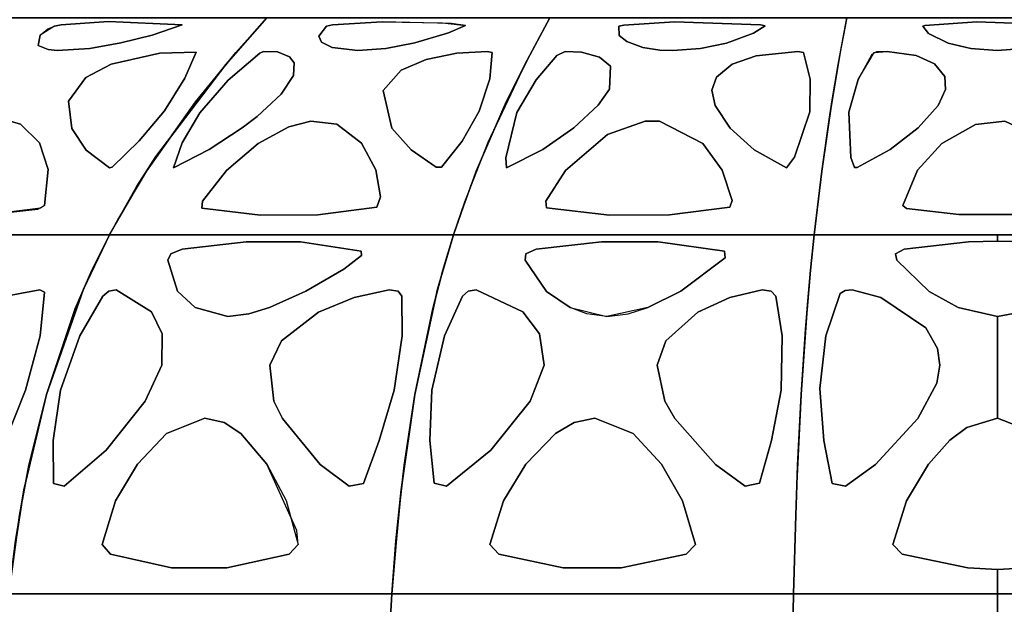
# Model space of a CAD drawing. Header units: centimetres. Extents: x -23.7 to 23.7, y -29.6 to 29.6.
# Tile 22 of 32: x -9.6 to 0.1, y 16.5 to 22.3. Entities that reach past the tile are written whole.
import ezdxf

# ---------------------------------------------------------------- set-up
doc = ezdxf.new("R2010")
doc.units = ezdxf.units.CM
doc.layers.get('0').update_dxf_attribs({"true_color": 0x5890e1})

msp = doc.modelspace()

# ---------------------------------------------------------------- linework, layer by layer
at = {"color": 121, "true_color": 0xa6e5e5}
for points in [[(-9.5017, 20.1519, 0), (-11.0577, 20.1519, 0), (-11.2521, 20.1519, 0), (-11.8356, 20.1519, 0), (-11.5939, 20.474, 0), (-11.3443, 20.7757, 0), (-10.8258, 21.3271, 0), (-10.2883, 21.823, 0), (-9.7403, 22.2807, 0), (-9.1002, 22.2807, 0), (-7.82, 22.2807, 0), (-7.18, 22.2807, 0), (-7.4833, 21.9403, 0), (-7.8818, 21.4556, 0), (-8.3618, 20.7757, 0), (-8.6355, 20.3156, 0), (-8.7238, 20.1519, 0)], [(-11.2521, 20.1519, 0), (-9.3073, 20.1519, 0), (-8.7238, 20.1519, 0), (-8.3618, 20.7757, 0), (-7.8818, 21.4556, 0), (-7.4833, 21.9403, 0), (-7.18, 22.2807, 0), (-7.82, 22.2807, 0), (-9.1002, 22.2807, 0), (-9.7403, 22.2807, 0), (-10.2883, 21.823, 0), (-11.2169, 20.9197, 0), (-11.47, 20.6272, 0), (-11.8356, 20.1519, 0)], [(-8.9161, 21.979, 0), (-8.6126, 22.0333, 0), (-8.3066, 22.1094, 0), (-8.0111, 22.2095, 0), (-8.7334, 22.2424, 0), (-9.1995, 22.2113, 0), (-9.2626, 22.199, 0), (-9.4054, 22.1096, 0), (-9.4235, 22.0086, 0), (-9.3264, 21.9681, 0), (-9.2383, 21.9583, 0)], [(-8.6126, 22.0333, 0), (-8.9161, 21.979, 0), (-9.2383, 21.9583, 0), (-9.3264, 21.9681, 0), (-9.4235, 22.0086, 0), (-9.4054, 22.1096, 0), (-9.3295, 22.1703, 0), (-9.2626, 22.199, 0), (-9.1995, 22.2113, 0), (-8.7334, 22.2424, 0), (-8.0111, 22.2095, 0), (-8.3066, 22.1094, 0)], [(-5.9804, 20.1519, 0), (-7.8797, 20.1519, 0), (-8.7238, 20.1519, 0), (-8.4544, 20.6272, 0), (-8.2679, 20.9197, 0), (-7.5837, 21.823, 0), (-7.18, 22.2807, 0), (-6.4854, 22.2807, 0), (-5.0963, 22.2807, 0), (-4.4018, 22.2807, 0), (-4.5876, 21.9403, 0), (-4.8316, 21.4556, 0), (-5.1256, 20.7757, 0), (-5.2932, 20.3156, 0), (-5.3473, 20.1519, 0)], [(-5.1256, 20.7757, 0), (-4.8316, 21.4556, 0), (-4.6491, 21.823, 0), (-4.4018, 22.2807, 0), (-5.0963, 22.2807, 0), (-6.4854, 22.2807, 0), (-7.18, 22.2807, 0), (-7.5837, 21.823, 0), (-8.2679, 20.9197, 0), (-8.4544, 20.6272, 0), (-8.7238, 20.1519, 0), (-8.0907, 20.1519, 0), (-5.9804, 20.1519, 0), (-5.3473, 20.1519, 0)], [(-5.7267, 22.0333, 0), (-6.0116, 21.9794, 0), (-6.2858, 21.9578, 0), (-6.5399, 21.9882, 0), (-6.6437, 22.042, 0), (-6.671, 22.0987, 0), (-6.5952, 22.198, 0), (-6.5371, 22.2099, 0), (-6.048, 22.2416, 0), (-5.4579, 22.231, 0), (-5.2301, 22.2058, 0), (-5.3986, 22.1313, 0)], [(-6.0116, 21.9794, 0), (-5.7267, 22.0333, 0), (-5.3986, 22.1313, 0), (-5.2301, 22.2058, 0), (-5.3704, 22.224, 0), (-6.048, 22.2416, 0), (-6.5371, 22.2099, 0), (-6.5952, 22.198, 0), (-6.671, 22.0987, 0), (-6.6437, 22.042, 0), (-6.5399, 21.9882, 0), (-6.2858, 21.9578, 0)], [(-2.4721, 20.1519, 0), (-4.4626, 20.1519, 0), (-5.3473, 20.1519, 0), (-5.2382, 20.474, 0), (-5.0099, 21.0594, 0), (-4.6491, 21.823, 0), (-4.4018, 22.2807, 0), (-3.6739, 22.2807, 0), (-2.2181, 22.2807, 0), (-1.4902, 22.2807, 0), (-1.5528, 21.9403, 0), (-1.635, 21.4556, 0), (-1.734, 20.7757, 0), (-1.7904, 20.3156, 0), (-1.8086, 20.1519, 0)], [(-4.6838, 20.1519, 0), (-2.4721, 20.1519, 0), (-1.8086, 20.1519, 0), (-1.734, 20.7757, 0), (-1.635, 21.4556, 0), (-1.5735, 21.823, 0), (-1.4902, 22.2807, 0), (-2.2181, 22.2807, 0), (-3.6739, 22.2807, 0), (-4.4018, 22.2807, 0), (-4.6491, 21.823, 0), (-5.0099, 21.0594, 0), (-5.1823, 20.6272, 0), (-5.3473, 20.1519, 0)], [(-2.4035, 22.1293, 0), (-2.6683, 22.0328, 0), (-2.9252, 21.9795, 0), (-3.1973, 21.9582, 0), (-3.3255, 21.9637, 0), (-3.492, 21.9897, 0), (-3.6483, 22.0462, 0), (-3.7235, 22.1049, 0), (-3.7265, 22.1978, 0), (-3.676, 22.2089, 0), (-3.1793, 22.241, 0), (-2.3376, 22.2115, 0), (-2.289, 22.2017, 0)], [(-3.1793, 22.241, 0), (-3.676, 22.2089, 0), (-3.7265, 22.1978, 0), (-3.7235, 22.1049, 0), (-3.6483, 22.0462, 0), (-3.492, 21.9897, 0), (-3.3255, 21.9637, 0), (-3.1973, 21.9582, 0), (-2.9252, 21.9795, 0), (-2.6683, 22.0328, 0), (-2.4035, 22.1293, 0), (-2.289, 22.2017, 0), (-2.3376, 22.2115, 0)], [(1.1109, 20.1519, 0), (-1.1349, 20.1519, 0), (-1.8086, 20.1519, 0), (-1.734, 20.7757, 0), (-1.6552, 21.3271, 0), (-1.5735, 21.823, 0), (-1.4902, 22.2807, 0), (-0.7511, 22.2807, 0), (0.7271, 22.2807, 0), (1.4662, 22.2807, 0), (1.5495, 21.823, 0), (1.6312, 21.3271, 0), (1.71, 20.7757, 0), (1.7846, 20.1519, 0)], [(-1.6552, 21.3271, 0), (-1.734, 20.7757, 0), (-1.7904, 20.3156, 0), (-1.8086, 20.1519, 0), (-0.9103, 20.1519, 0), (0.8863, 20.1519, 0), (1.7846, 20.1519, 0), (1.7291, 20.6272, 0), (1.6312, 21.3271, 0), (1.5495, 21.823, 0), (1.4662, 22.2807, 0), (0.7271, 22.2807, 0), (-0.7511, 22.2807, 0), (-1.4902, 22.2807, 0), (-1.5528, 21.9403, 0)], [(-0.2144, 22.2407, 0), (-0.7236, 22.2047, 0), (-0.7447, 22.198, 0), (-0.6868, 22.1259, 0), (-0.4934, 22.0317, 0), (-0.273, 21.9792, 0), (-0.0128, 21.9583, 0), (0.249, 21.9792, 0), (0.4694, 22.0317, 0), (0.6628, 22.1259, 0), (0.7231, 22.1953, 0), (0.679, 22.2083, 0)], [(-0.273, 21.9792, 0), (-0.4934, 22.0317, 0), (-0.6868, 22.1259, 0), (-0.7447, 22.198, 0), (-0.7236, 22.2047, 0), (-0.2144, 22.2407, 0), (0.679, 22.2083, 0), (0.7231, 22.1953, 0), (0.6628, 22.1259, 0), (0.4694, 22.0317, 0), (0.249, 21.9792, 0), (-0.0128, 21.9583, 0)], [(-8.1833, 21.3669, 0), (-7.9857, 21.6872, 0), (-7.8741, 21.9417, 0), (-8.2299, 21.9323, 0), (-8.7093, 21.8236, 0), (-8.9571, 21.6934, 0), (-9.1251, 21.4613, 0), (-9.0931, 21.1925, 0), (-8.9534, 20.9828, 0), (-8.7247, 20.8086, 0), (-8.6973, 20.8141, 0), (-8.4338, 21.0737, 0)], [(-7.9857, 21.6872, 0), (-8.1833, 21.3669, 0), (-8.4338, 21.0737, 0), (-8.6973, 20.8141, 0), (-8.7247, 20.8086, 0), (-8.9534, 20.9828, 0), (-9.0931, 21.1925, 0), (-9.1251, 21.4613, 0), (-8.9571, 21.6934, 0), (-8.7093, 21.8236, 0), (-8.2299, 21.9323, 0), (-7.8741, 21.9417, 0)], [(-7.8376, 21.3483, 0), (-8.0123, 21.0539, 0), (-8.0959, 20.8072, 0), (-7.7445, 20.9865, 0), (-7.4209, 21.2005, 0), (-7.2751, 21.3125, 0), (-7.0389, 21.532, 0), (-6.9187, 21.714, 0), (-6.9108, 21.8374, 0), (-6.9563, 21.8987, 0), (-7.0765, 21.9452, 0), (-7.2142, 21.9487, 0), (-7.2477, 21.9345, 0), (-7.5592, 21.6697, 0)], [(-8.0123, 21.0539, 0), (-7.8376, 21.3483, 0), (-7.5592, 21.6697, 0), (-7.2477, 21.9345, 0), (-7.2142, 21.9487, 0), (-7.0765, 21.9452, 0), (-6.9563, 21.8987, 0), (-6.9108, 21.8374, 0), (-6.9187, 21.714, 0), (-7.0389, 21.532, 0), (-7.2751, 21.3125, 0), (-7.4209, 21.2005, 0), (-7.7445, 20.9865, 0), (-8.0959, 20.8072, 0)], [(-4.9928, 21.6826, 0), (-5.0952, 21.3631, 0), (-5.2651, 21.0707, 0), (-5.4648, 20.8137, 0), (-5.5201, 20.8158, 0), (-5.7638, 20.9845, 0), (-5.9545, 21.1956, 0), (-6.0386, 21.5668, 0), (-5.8618, 21.7655, 0), (-5.6177, 21.8715, 0), (-5.3167, 21.9325, 0), (-5.019, 21.949, 0), (-4.969, 21.9394, 0)], [(-5.0952, 21.3631, 0), (-4.9928, 21.6826, 0), (-4.969, 21.9394, 0), (-5.019, 21.949, 0), (-5.3167, 21.9325, 0), (-5.6177, 21.8715, 0), (-5.8618, 21.7655, 0), (-6.0386, 21.5668, 0), (-5.9545, 21.1956, 0), (-5.7638, 20.9845, 0), (-5.5201, 20.8158, 0), (-5.4648, 20.8137, 0), (-5.2651, 21.0707, 0)], [(-3.9288, 21.4229, 0), (-4.1683, 21.2003, 0), (-4.471, 20.9871, 0), (-4.8278, 20.8083, 0), (-4.8346, 20.9057, 0), (-4.7256, 21.3501, 0), (-4.5372, 21.6704, 0), (-4.3332, 21.9111, 0), (-4.2543, 21.9504, 0), (-4.094, 21.9434, 0), (-3.916, 21.8952, 0), (-3.8076, 21.8055, 0), (-3.8165, 21.5806, 0)], [(-4.1683, 21.2003, 0), (-3.9288, 21.4229, 0), (-3.8165, 21.5806, 0), (-3.8076, 21.8055, 0), (-3.916, 21.8952, 0), (-4.094, 21.9434, 0), (-4.2543, 21.9504, 0), (-4.3332, 21.9111, 0), (-4.5372, 21.6704, 0), (-4.7256, 21.3501, 0), (-4.8346, 20.9057, 0), (-4.8278, 20.8083, 0), (-4.471, 20.9871, 0)], [(-2.0039, 20.9138, 0), (-1.8526, 21.3585, 0), (-1.8481, 21.6776, 0), (-1.9148, 21.9384, 0), (-1.9687, 21.9495, 0), (-2.38, 21.9081, 0), (-2.6129, 21.8255, 0), (-2.7666, 21.6991, 0), (-2.8126, 21.5715, 0), (-2.7825, 21.4184, 0), (-2.6353, 21.1988, 0), (-2.3992, 20.9862, 0), (-2.0815, 20.8087, 0)], [(-1.8526, 21.3585, 0), (-2.0039, 20.9138, 0), (-2.0815, 20.8087, 0), (-2.3992, 20.9862, 0), (-2.6353, 21.1988, 0), (-2.7825, 21.4184, 0), (-2.8126, 21.5715, 0), (-2.7666, 21.6991, 0), (-2.6129, 21.8255, 0), (-2.38, 21.9081, 0), (-1.9687, 21.9495, 0), (-1.9148, 21.9384, 0), (-1.8481, 21.6776, 0)], [(-1.4491, 20.9094, 0), (-1.4704, 21.3538, 0), (-1.3772, 21.6733, 0), (-1.2201, 21.9383, 0), (-1.0942, 21.9487, 0), (-1.0947, 21.9486, 0), (-1.0946, 21.9485, 0), (-0.81, 21.9091, 0), (-0.6285, 21.8282, 0), (-0.5273, 21.7038, 0), (-0.5219, 21.5764, 0), (-0.5936, 21.421, 0), (-0.7893, 21.2002, 0), (-1.0634, 20.9869, 0), (-1.387, 20.8101, 0), (-1.4124, 20.8101, 0)], [(-1.4704, 21.3538, 0), (-1.4491, 20.9094, 0), (-1.4124, 20.8101, 0), (-1.387, 20.8101, 0), (-1.0634, 20.9869, 0), (-0.7893, 21.2002, 0), (-0.5936, 21.421, 0), (-0.5219, 21.5764, 0), (-0.5273, 21.7038, 0), (-0.6285, 21.8282, 0), (-0.81, 21.9091, 0), (-1.0947, 21.9485, 0), (-1.1974, 21.9465, 0), (-1.243, 21.9204, 0), (-1.3772, 21.6733, 0)], [(-10.9611, 20.4147, 0), (-10.4473, 20.3433, 0), (-9.9308, 20.3462, 0), (-9.4271, 20.4037, 0), (-9.3631, 20.4392, 0), (-9.3267, 20.7931, 0), (-9.4094, 21.0535, 0), (-9.5958, 21.2367, 0), (-9.6993, 21.2662, 0), (-9.8217, 21.2663, 0), (-10.0316, 21.2111, 0), (-10.34, 21.0468, 0), (-10.6731, 20.7817, 0), (-10.9392, 20.479, 0)], [(-10.4473, 20.3433, 0), (-10.9611, 20.4147, 0), (-10.9392, 20.479, 0), (-10.6731, 20.7817, 0), (-10.34, 21.0468, 0), (-10.0316, 21.2111, 0), (-9.8217, 21.2663, 0), (-9.6993, 21.2662, 0), (-9.5958, 21.2367, 0), (-9.4094, 21.0535, 0), (-9.3267, 20.7931, 0), (-9.3631, 20.4392, 0), (-9.4024, 20.4117, 0), (-9.9308, 20.3462, 0)], [(-7.2666, 21.0461, 0), (-6.9646, 21.2103, 0), (-6.7477, 21.2658, 0), (-6.4918, 21.2356, 0), (-6.2506, 21.0504, 0), (-6.1115, 20.7896, 0), (-6.066, 20.523, 0), (-6.1006, 20.4232, 0), (-6.6813, 20.3465, 0), (-7.2419, 20.3436, 0), (-7.8169, 20.4133, 0), (-7.8101, 20.4802, 0), (-7.5774, 20.7816, 0)], [(-6.9646, 21.2103, 0), (-7.2666, 21.0461, 0), (-7.5774, 20.7816, 0), (-7.8101, 20.4802, 0), (-7.8169, 20.4133, 0), (-7.2419, 20.3436, 0), (-6.6813, 20.3465, 0), (-6.1006, 20.4232, 0), (-6.066, 20.523, 0), (-6.1115, 20.7896, 0), (-6.2506, 21.0504, 0), (-6.4918, 21.2356, 0), (-6.7477, 21.2658, 0)], [(-3.8164, 20.3437, 0), (-4.4371, 20.4147, 0), (-4.443, 20.4823, 0), (-4.2507, 20.7824, 0), (-3.8363, 21.1361, 0), (-3.4686, 21.2654, 0), (-3.3262, 21.2654, 0), (-2.9031, 21.0482, 0), (-2.7113, 20.7864, 0), (-2.6146, 20.4879, 0), (-2.6364, 20.4229, 0), (-3.229, 20.3466, 0)], [(-4.4371, 20.4147, 0), (-3.8164, 20.3437, 0), (-3.229, 20.3466, 0), (-2.6364, 20.4229, 0), (-2.6146, 20.4879, 0), (-2.7113, 20.7864, 0), (-2.9031, 21.0482, 0), (-3.3262, 21.2654, 0), (-3.4686, 21.2654, 0), (-3.8363, 21.1361, 0), (-4.2507, 20.7824, 0), (-4.443, 20.4823, 0)], [(-0.9033, 20.4078, 0), (-0.3889, 20.3488, 0), (0.3649, 20.3488, 0), (0.8048, 20.3923, 0), (0.8986, 20.4164, 0), (0.9167, 20.4849, 0), (0.7701, 20.784, 0), (0.5312, 21.0468, 0), (0.0605, 21.2654, 0), (-0.227, 21.2348, 0), (-0.5552, 21.0468, 0), (-0.7941, 20.784, 0), (-0.9406, 20.4382, 0)], [(0.3649, 20.3488, 0), (-0.3889, 20.3488, 0), (-0.9033, 20.4078, 0), (-0.9406, 20.4382, 0), (-0.7941, 20.784, 0), (-0.5552, 21.0468, 0), (-0.227, 21.2348, 0), (0.0605, 21.2654, 0), (0.5312, 21.0468, 0), (0.7701, 20.784, 0), (0.9143, 20.4321, 0), (0.8379, 20.3978, 0)], [(-12.3105, 16.6293, 0), (-11.4443, 16.6293, 0), (-10.3616, 16.6293, 0), (-9.7119, 16.6293, 0), (-9.6082, 17.3994, 0), (-9.5151, 17.8898, 0), (-9.3429, 18.5854, 0), (-9.0594, 19.4262, 0), (-8.8974, 19.8046, 0), (-8.7238, 20.1519, 0), (-9.1128, 20.1519, 0), (-10.2797, 20.1519, 0), (-11.0577, 20.1519, 0), (-11.8356, 20.1519, 0), (-12.1833, 19.6191, 0), (-12.6759, 18.5854, 0), (-12.9096, 17.8898, 0), (-13.036, 17.3994, 0), (-13.1767, 16.6293, 0)], [(-9.564, 17.6471, 0), (-9.6824, 16.8902, 0), (-9.7119, 16.6293, 0), (-10.3616, 16.6293, 0), (-11.4443, 16.6293, 0), (-12.3105, 16.6293, 0), (-13.1767, 16.6293, 0), (-13.0896, 17.1471, 0), (-12.9759, 17.6471, 0), (-12.6759, 18.5854, 0), (-12.1833, 19.6191, 0), (-11.8356, 20.1519, 0), (-11.0577, 20.1519, 0), (-10.2797, 20.1519, 0), (-9.1128, 20.1519, 0), (-8.7238, 20.1519, 0), (-8.8974, 19.8046, 0), (-9.0594, 19.4262, 0), (-9.3429, 18.5854, 0)], [(-7.8797, 20.1519, 0), (-7.0355, 20.1519, 0), (-5.7693, 20.1519, 0), (-5.3473, 20.1519, 0), (-5.4536, 19.8046, 0), (-5.5528, 19.4262, 0), (-5.7264, 18.5854, 0), (-5.8618, 17.6471, 0), (-5.9343, 16.8902, 0), (-5.9524, 16.6293, 0), (-6.6573, 16.6293, 0), (-7.8322, 16.6293, 0), (-8.7721, 16.6293, 0), (-9.7119, 16.6293, 0), (-9.6477, 17.1471, 0), (-9.564, 17.6471, 0), (-9.3429, 18.5854, 0), (-8.9799, 19.6191, 0), (-8.7238, 20.1519, 0)], [(-8.7721, 16.6293, 0), (-7.8322, 16.6293, 0), (-6.6573, 16.6293, 0), (-5.9524, 16.6293, 0), (-5.8889, 17.3994, 0), (-5.8319, 17.8898, 0), (-5.7264, 18.5854, 0), (-5.5528, 19.4262, 0), (-5.4536, 19.8046, 0), (-5.3473, 20.1519, 0), (-5.7693, 20.1519, 0), (-7.0355, 20.1519, 0), (-7.8797, 20.1519, 0), (-8.7238, 20.1519, 0), (-8.9799, 19.6191, 0), (-9.3429, 18.5854, 0), (-9.5151, 17.8898, 0), (-9.6082, 17.3994, 0), (-9.7119, 16.6293, 0)], [(-4.9674, 16.6293, 0), (-3.9824, 16.6293, 0), (-2.7512, 16.6293, 0), (-2.0124, 16.6293, 0), (-1.991, 17.3994, 0), (-1.9718, 17.8898, 0), (-1.9363, 18.5854, 0), (-1.8778, 19.4262, 0), (-1.8444, 19.8046, 0), (-1.8086, 20.1519, 0), (-2.4721, 20.1519, 0), (-3.5779, 20.1519, 0), (-4.4626, 20.1519, 0), (-5.3473, 20.1519, 0), (-5.5041, 19.6191, 0), (-5.7264, 18.5854, 0), (-5.8319, 17.8898, 0), (-5.8889, 17.3994, 0), (-5.9524, 16.6293, 0)], [(-1.8778, 19.4262, 0), (-1.9363, 18.5854, 0), (-1.9819, 17.6471, 0), (-2.0063, 16.8902, 0), (-2.0124, 16.6293, 0), (-2.7512, 16.6293, 0), (-3.9824, 16.6293, 0), (-4.9674, 16.6293, 0), (-5.9524, 16.6293, 0), (-5.9131, 17.1471, 0), (-5.8618, 17.6471, 0), (-5.7264, 18.5854, 0), (-5.5041, 19.6191, 0), (-5.3473, 20.1519, 0), (-4.4626, 20.1519, 0), (-3.5779, 20.1519, 0), (-2.4721, 20.1519, 0), (-1.8086, 20.1519, 0), (-1.8444, 19.8046, 0)], [(-0.946, 17.016, 0), (-0.3008, 16.8847, 0), (-0.012, 16.8677, 0), (-0.012, 16.6293, 0), (-1.2122, 16.6293, 0), (-2.0124, 16.6293, 0), (-1.991, 17.3994, 0), (-1.9718, 17.8898, 0), (-1.9363, 18.5854, 0), (-1.8935, 19.2261, 0), (-1.8444, 19.8046, 0), (-1.8086, 20.1519, 0), (-1.584, 20.1519, 0), (-1.3595, 20.1519, 0), (-1.1349, 20.1519, 0), (-0.012, 20.1519, 0), (-0.012, 20.0877, 0), (-0.2943, 20.0808, 0), (-0.9248, 20.0109, 0), (-1.0122, 19.9631, 0), (-0.9971, 19.9014, 0), (-0.6809, 19.596, 0), (-0.3975, 19.4368, 0), (-0.012, 19.3506, 0), (-0.012, 18.8906, 0), (-0.012, 18.3512, 0), (-0.3124, 18.2616, 0), (-0.4794, 18.1344, 0), (-0.6878, 17.9008, 0), (-0.9033, 17.5416, 0), (-1.0368, 17.1114, 0)], [(-0.3008, 16.8847, 0), (-0.946, 17.016, 0), (-1.0368, 17.1114, 0), (-0.9033, 17.5416, 0), (-0.6878, 17.9008, 0), (-0.4794, 18.1344, 0), (-0.3124, 18.2616, 0), (-0.012, 18.3512, 0), (-0.012, 18.8906, 0), (-0.012, 19.3506, 0), (-0.3975, 19.4368, 0), (-0.6809, 19.596, 0), (-0.9971, 19.9014, 0), (-1.0122, 19.9631, 0), (-0.9248, 20.0109, 0), (-0.2943, 20.0808, 0), (-0.012, 20.0877, 0), (-0.012, 20.1519, 0), (-1.1349, 20.1519, 0), (-1.3595, 20.1519, 0), (-1.584, 20.1519, 0), (-1.8086, 20.1519, 0), (-1.8444, 19.8046, 0), (-1.8935, 19.2261, 0), (-1.9363, 18.5854, 0), (-1.9718, 17.8898, 0), (-1.991, 17.3994, 0), (-2.0124, 16.6293, 0), (-1.2122, 16.6293, 0), (-0.012, 16.6293, 0), (-0.012, 16.8677, 0)], [(-6.8508, 20.0808, 0), (-7.3814, 20.0809, 0), (-8.0126, 20.0109, 0), (-8.1231, 19.9631, 0), (-8.1514, 19.9014, 0), (-8.0571, 19.5973, 0), (-7.8819, 19.4374, 0), (-7.5624, 19.3506, 0), (-7.3557, 19.3761, 0), (-7.1545, 19.4375, 0), (-6.7976, 19.5967, 0), (-6.4254, 19.8136, 0), (-6.2511, 19.9477, 0), (-6.2532, 19.9919, 0)], [(-7.3814, 20.0809, 0), (-6.8508, 20.0808, 0), (-6.2532, 19.9919, 0), (-6.2511, 19.9477, 0), (-6.4254, 19.8136, 0), (-6.7976, 19.5967, 0), (-7.1545, 19.4375, 0), (-7.3557, 19.3761, 0), (-7.5624, 19.3506, 0), (-7.8819, 19.4374, 0), (-8.0571, 19.5973, 0), (-8.1514, 19.9014, 0), (-8.1231, 19.9631, 0), (-8.0126, 20.0109, 0)], [(-3.3408, 20.0808, 0), (-3.8968, 20.0809, 0), (-4.5373, 20.0109, 0), (-4.6379, 19.9632, 0), (-4.6446, 19.9014, 0), (-4.4358, 19.5961, 0), (-4.2029, 19.4368, 0), (-3.8454, 19.3506, 0), (-3.636, 19.376, 0), (-3.4427, 19.4371, 0), (-3.1172, 19.5966, 0), (-2.6839, 19.9243, 0), (-2.6879, 19.9918, 0)], [(-3.8454, 19.3506, 0), (-4.0418, 19.3759, 0), (-4.2029, 19.4368, 0), (-4.4358, 19.5961, 0), (-4.6446, 19.9014, 0), (-4.6379, 19.9632, 0), (-4.5373, 20.0109, 0), (-3.8968, 20.0809, 0), (-3.3408, 20.0808, 0), (-2.6879, 19.9918, 0), (-2.6839, 19.9243, 0), (-3.1172, 19.5966, 0), (-3.4427, 19.4371, 0)], [(-10.194, 19.3926, 0), (-10.593, 19.1106, 0), (-10.7356, 18.8709, 0), (-10.7314, 18.5173, 0), (-10.6636, 18.3487, 0), (-10.331, 17.8963, 0), (-9.9836, 17.6684, 0), (-9.9262, 17.7121, 0), (-9.744, 18.1315, 0), (-9.5495, 18.6267, 0), (-9.404, 19.1588, 0), (-9.3613, 19.5878, 0), (-9.409, 19.6099, 0), (-9.8181, 19.5363, 0)], [(-9.5495, 18.6267, 0), (-9.744, 18.1315, 0), (-9.9262, 17.7121, 0), (-9.9836, 17.6684, 0), (-10.331, 17.8963, 0), (-10.6636, 18.3487, 0), (-10.7314, 18.5173, 0), (-10.7356, 18.8709, 0), (-10.593, 19.1106, 0), (-10.194, 19.3926, 0), (-9.8181, 19.5363, 0), (-9.409, 19.6099, 0), (-9.3613, 19.5878, 0), (-9.404, 19.1588, 0)], [(-9.2779, 18.1319, 0), (-9.2034, 18.6267, 0), (-9.0162, 19.1589, 0), (-8.7884, 19.5478, 0), (-8.7299, 19.5983, 0), (-8.6593, 19.61, 0), (-8.3128, 19.3938, 0), (-8.2066, 19.179, 0), (-8.2102, 18.8709, 0), (-8.3728, 18.5186, 0), (-8.7567, 18.0377, 0), (-9.1697, 17.6853, 0), (-9.275, 17.7124, 0)], [(-8.3128, 19.3938, 0), (-8.6593, 19.61, 0), (-8.7299, 19.5983, 0), (-8.7884, 19.5478, 0), (-9.0162, 19.1589, 0), (-9.2034, 18.6267, 0), (-9.2779, 18.1319, 0), (-9.275, 17.7124, 0), (-9.1697, 17.6853, 0), (-8.7567, 18.0377, 0), (-8.3728, 18.5186, 0), (-8.2102, 18.8709, 0), (-8.2066, 19.179, 0)], [(-7.036, 19.1107, 0), (-6.6743, 19.3926, 0), (-6.3227, 19.5363, 0), (-5.9809, 19.61, 0), (-5.8912, 19.5983, 0), (-5.8559, 19.5477, 0), (-5.8518, 19.1588, 0), (-5.9314, 18.6267, 0), (-6.0777, 18.1316, 0), (-6.2313, 17.7122, 0), (-6.3723, 17.6851, 0), (-6.6559, 17.8965, 0), (-7.0274, 18.349, 0), (-7.1113, 18.5175, 0), (-7.1518, 18.8709, 0)], [(-7.0274, 18.349, 0), (-6.6559, 17.8965, 0), (-6.3723, 17.6851, 0), (-6.2313, 17.7122, 0), (-6.0777, 18.1316, 0), (-5.9314, 18.6267, 0), (-5.8518, 19.1588, 0), (-5.8559, 19.5477, 0), (-5.8912, 19.5983, 0), (-5.9809, 19.61, 0), (-6.3227, 19.5363, 0), (-6.6743, 19.3926, 0), (-7.036, 19.1107, 0), (-7.1518, 18.8709, 0), (-7.1113, 18.5175, 0)], [(-5.581, 18.1317, 0), (-5.5625, 18.6267, 0), (-5.4384, 19.1589, 0), (-5.2601, 19.5478, 0), (-5.2051, 19.5983, 0), (-5.1262, 19.61, 0), (-4.6696, 19.3938, 0), (-4.5055, 19.1791, 0), (-4.4602, 18.8709, 0), (-4.5976, 18.5185, 0), (-4.981, 18.0377, 0), (-5.4171, 17.6853, 0), (-5.5373, 17.7125, 0)], [(-4.4602, 18.8709, 0), (-4.5055, 19.1791, 0), (-4.6696, 19.3938, 0), (-5.1262, 19.61, 0), (-5.2051, 19.5983, 0), (-5.2601, 19.5478, 0), (-5.4384, 19.1589, 0), (-5.5625, 18.6267, 0), (-5.581, 18.1317, 0), (-5.5373, 17.7125, 0), (-5.4171, 17.6853, 0), (-4.981, 18.0377, 0), (-4.5976, 18.5185, 0)], [(-3.178, 18.349, 0), (-2.7786, 17.8965, 0), (-2.4854, 17.6851, 0), (-2.3471, 17.7126, 0), (-2.227, 18.1318, 0), (-2.1334, 18.6267, 0), (-2.122, 19.1586, 0), (-2.1868, 19.5476, 0), (-2.2301, 19.5983, 0), (-2.3189, 19.61, 0), (-2.6356, 19.5363, 0), (-2.9522, 19.3926, 0), (-3.2655, 19.1107, 0), (-3.3511, 18.8709, 0), (-3.2754, 18.5175, 0)], [(-2.1334, 18.6267, 0), (-2.227, 18.1318, 0), (-2.3471, 17.7126, 0), (-2.4854, 17.6851, 0), (-2.7786, 17.8965, 0), (-3.178, 18.349, 0), (-3.2754, 18.5175, 0), (-3.3511, 18.8709, 0), (-3.2655, 19.1107, 0), (-2.9522, 19.3926, 0), (-2.6356, 19.5363, 0), (-2.3189, 19.61, 0), (-2.2301, 19.5983, 0), (-2.1868, 19.5476, 0), (-2.122, 19.1586, 0)], [(-0.7142, 19.2391, 0), (-1.1553, 19.5363, 0), (-1.4372, 19.61, 0), (-1.5037, 19.6058, 0), (-1.5529, 19.5751, 0), (-1.6959, 19.1586, 0), (-1.7529, 18.6423, 0), (-1.7148, 18.1316, 0), (-1.6313, 17.7118, 0), (-1.5007, 17.685, 0), (-1.207, 17.8962, 0), (-0.7918, 18.3487, 0), (-0.6066, 18.6936, 0), (-0.5751, 18.8709, 0), (-0.5979, 19.0363, 0)], [(-1.1553, 19.5363, 0), (-0.7142, 19.2391, 0), (-0.5979, 19.0363, 0), (-0.5751, 18.8709, 0), (-0.6066, 18.6936, 0), (-0.7918, 18.3487, 0), (-1.207, 17.8962, 0), (-1.5007, 17.685, 0), (-1.6313, 17.7118, 0), (-1.7148, 18.1316, 0), (-1.7529, 18.6423, 0), (-1.6959, 19.1586, 0), (-1.5529, 19.5751, 0), (-1.5037, 19.6058, 0), (-1.4372, 19.61, 0)], [(-8.7154, 17.016, 0), (-8.1141, 16.8846, 0), (-7.5715, 16.8847, 0), (-6.9601, 17.016, 0), (-6.8716, 17.1114, 0), (-6.886, 17.2494, 0), (-7.1793, 17.8997, 0), (-7.4356, 18.202, 0), (-7.5985, 18.3085, 0), (-7.7895, 18.3512, 0), (-8.1636, 18.2024, 0), (-8.4504, 17.9006, 0), (-8.6642, 17.5415, 0), (-8.7976, 17.1114, 0)], [(-8.4504, 17.9006, 0), (-8.1636, 18.2024, 0), (-7.7895, 18.3512, 0), (-7.5985, 18.3085, 0), (-7.4356, 18.202, 0), (-7.1793, 17.8997, 0), (-6.9895, 17.5424, 0), (-6.8716, 17.1114, 0), (-6.9601, 17.016, 0), (-7.5715, 16.8847, 0), (-8.1141, 16.8846, 0), (-8.7154, 17.016, 0), (-8.7976, 17.1114, 0), (-8.6642, 17.5415, 0)], [(-3.3076, 17.8999, 0), (-3.5845, 18.2022, 0), (-3.9608, 18.3512, 0), (-4.1653, 18.3088, 0), (-4.3473, 18.2024, 0), (-4.6393, 17.9008, 0), (-4.8573, 17.5416, 0), (-4.9929, 17.1114, 0), (-4.905, 17.016, 0), (-4.2722, 16.8847, 0), (-3.7035, 16.8847, 0), (-3.0656, 17.016, 0), (-2.9744, 17.1114, 0), (-3.1018, 17.5414, 0)], [(-3.5845, 18.2022, 0), (-3.3076, 17.8999, 0), (-3.1018, 17.5414, 0), (-2.9744, 17.1114, 0), (-3.0656, 17.016, 0), (-3.7035, 16.8847, 0), (-4.2722, 16.8847, 0), (-4.905, 17.016, 0), (-4.9929, 17.1114, 0), (-4.8573, 17.5416, 0), (-4.6393, 17.9008, 0), (-4.3473, 18.2024, 0), (-4.1653, 18.3088, 0), (-3.9608, 18.3512, 0)], [(-6.0435, 14.006, 0), (-6.032, 14.8007, 0), (-6.008, 15.5903, 0), (-5.9524, 16.6293, 0), (-6.6573, 16.6293, 0), (-7.8322, 16.6293, 0), (-8.7721, 16.6293, 0), (-9.7119, 16.6293, 0), (-9.7633, 16.1122, 0), (-9.8027, 15.5903, 0), (-9.8564, 14.2713, 0), (-9.8632, 13.2095, 0), (-9.8534, 12.4146, 0), (-9.3766, 12.4146, 0), (-7.9462, 12.4146, 0), (-6.7542, 12.4146, 0), (-6.0391, 12.4146, 0), (-6.0451, 13.2095, 0)], [(-7.8322, 16.6293, 0), (-6.6573, 16.6293, 0), (-5.9524, 16.6293, 0), (-5.9691, 16.3714, 0), (-6.008, 15.5903, 0), (-6.032, 14.8007, 0), (-6.0435, 14.006, 0), (-6.0451, 13.2095, 0), (-6.0391, 12.4146, 0), (-6.7542, 12.4146, 0), (-7.9462, 12.4146, 0), (-9.3766, 12.4146, 0), (-9.8534, 12.4146, 0), (-9.8632, 13.2095, 0), (-9.8564, 14.2713, 0), (-9.8027, 15.5903, 0), (-9.7633, 16.1122, 0), (-9.7119, 16.6293, 0), (-8.7721, 16.6293, 0)], [(-2.0431, 14.006, 0), (-2.0392, 14.8007, 0), (-2.0311, 15.5903, 0), (-2.0124, 16.6293, 0), (-2.7512, 16.6293, 0), (-3.9824, 16.6293, 0), (-4.9674, 16.6293, 0), (-5.9524, 16.6293, 0), (-5.9839, 16.1122, 0), (-6.008, 15.5903, 0), (-6.0409, 14.2713, 0), (-6.0451, 13.2095, 0), (-6.0391, 12.4146, 0), (-5.5394, 12.4146, 0), (-4.0403, 12.4146, 0), (-2.7911, 12.4146, 0), (-2.0416, 12.4146, 0), (-2.0436, 13.2095, 0)], [(-2.0392, 14.8007, 0), (-2.0431, 14.006, 0), (-2.0436, 13.2095, 0), (-2.0416, 12.4146, 0), (-2.7911, 12.4146, 0), (-4.0403, 12.4146, 0), (-5.5394, 12.4146, 0), (-6.0391, 12.4146, 0), (-6.0451, 13.2095, 0), (-6.0409, 14.2713, 0), (-6.008, 15.5903, 0), (-5.9839, 16.1122, 0), (-5.9524, 16.6293, 0), (-4.9674, 16.6293, 0), (-3.9824, 16.6293, 0), (-2.7512, 16.6293, 0), (-2.0124, 16.6293, 0), (-2.018, 16.3714, 0), (-2.0311, 15.5903, 0)]]:
    msp.add_polyline3d(points, close=True, dxfattribs=at)
for points in [[(0.2703, 20.0808, 0), (-0.012, 20.0877, 0), (-0.012, 20.1519, 0), (1.1109, 20.1519, 0)], [(1.1109, 20.1519, 0), (-0.012, 20.1519, 0), (-0.012, 20.0877, 0), (0.2703, 20.0808, 0)], [(0.3754, 18.2022, 0), (-0.012, 18.3512, 0), (-0.012, 18.8906, 0), (-0.012, 19.3506, 0), (0.2879, 19.4034, 0)], [(0.2879, 19.4034, 0), (-0.012, 19.3506, 0), (-0.012, 18.8906, 0), (-0.012, 18.3512, 0), (0.3754, 18.2022, 0)], [(1.1882, 16.6293, 0), (-0.012, 16.6293, 0), (-0.012, 16.8677, 0), (0.2767, 16.8846, 0)], [(0.2767, 16.8846, 0), (-0.012, 16.8677, 0), (-0.012, 16.6293, 0), (1.1882, 16.6293, 0)], [(-0.012, 16.435, 0), (-0.012, 16.6293, 0), (-1.2122, 16.6293, 0), (-1.6123, 16.6293, 0), (-2.0124, 16.6293, 0), (-2.023, 16.1122, 0)], [(-2.023, 16.1122, 0), (-2.0124, 16.6293, 0), (-1.6123, 16.6293, 0), (-1.2122, 16.6293, 0), (-0.012, 16.6293, 0), (-0.012, 16.435, 0)], [(1.031, 16.2783, 0), (-0.012, 16.435, 0), (-0.012, 16.6293, 0), (1.1882, 16.6293, 0)], [(1.1882, 16.6293, 0), (-0.012, 16.6293, 0), (-0.012, 16.435, 0), (1.031, 16.2783, 0)]]:
    msp.add_polyline3d(points, dxfattribs=at)

doc.saveas('drawing.dxf')
